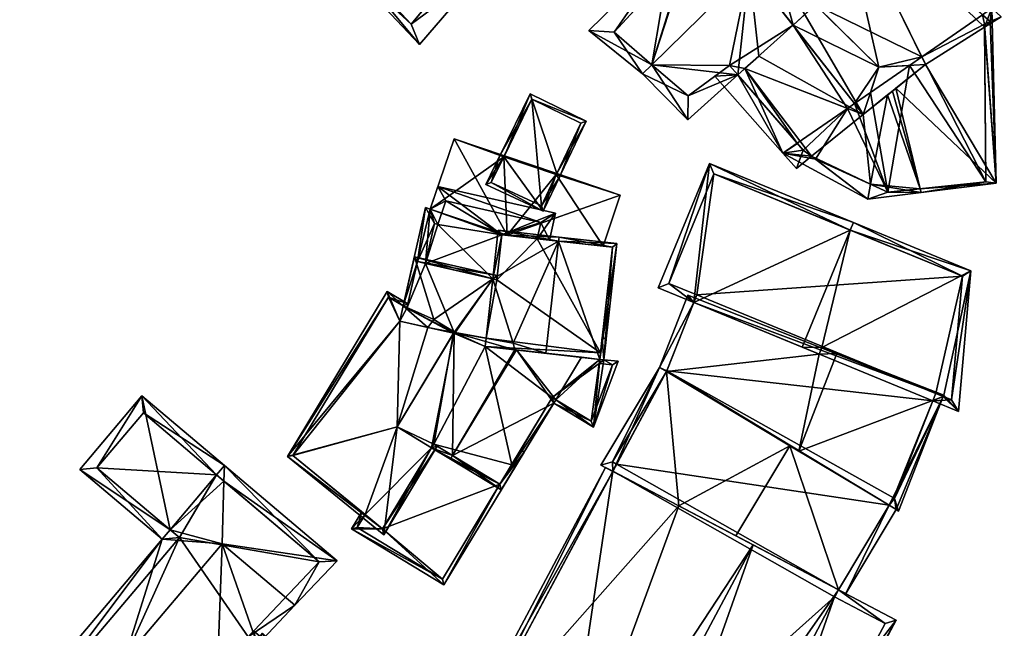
# Model space of a CAD drawing. Header units: inches. Extents: x 2523744 to 2528136, y 1148995 to 1152010.
# Tile 49 of 256: x 2524088 to 2524148, y 1150691 to 1150728. Entities that reach past the tile are written whole.
import ezdxf

# ---------------------------------------------------------------- set-up
doc = ezdxf.new("R2010")
doc.units = ezdxf.units.IN
doc.header["$MEASUREMENT"] = 0
doc.layers.add('Gebaeude Einzelhaus', color=10, linetype='Continuous')
doc.layers.add('Offenes Gebaeude', color=10, linetype='Continuous')

msp = doc.modelspace()

# ---------------------------------------------------------------- meshes
at = {"layer": 'Gebaeude Einzelhaus'}
mesh = msp.add_polyface(dxfattribs=at)
corners = [(2524107.321, 1150732.949, 470.442), (2524112.566, 1150726.645, 465.133), (2524116.406, 1150731.114, 465.133), (2524106.989, 1150732.563, 470.442), (2524110.588, 1150736.75, 470.442), (2524110.751, 1150736.94, 470.442), (2524105.498, 1150742.354, 465.512), (2524101.99, 1150737.867, 465.685), (2524101.882, 1150738.145, 465.512), (2524112.061, 1150727.89, 465.917), (2524115.376, 1150731.817, 465.947), (2524102.981, 1150737.58, 466.301), (2524106.14, 1150741.333, 466.268), (2524113.207, 1150729.247, 465.583), (2524112.061, 1150727.89, 455.085), (2524113.207, 1150729.247, 455.085), (2524115.376, 1150731.817, 465.602), (2524110.587, 1150736.751, 469.936), (2524106.14, 1150741.333, 465.602), (2524108.365, 1150731.834, 465.245), (2524109.372, 1150730.76, 464.56), (2524106.184, 1150734.162, 464.553), (2524107.151, 1150733.131, 465.173), (2524107.799, 1150732.439, 465.614), (2524102.981, 1150737.58, 465.473), (2524102.981, 1150737.58, 455.085), (2524106.184, 1150734.162, 455.085), (2524109.372, 1150730.76, 455.085), (2524103.203, 1150737.844, 465.634), (2524103.203, 1150737.844, 455.085), (2524106.752, 1150734.794, 455.085), (2524110.26, 1150731.779, 455.085)]
mesh.append_faces([[corners[k] for k in face] for face in [(3, 11, 0), (12, 5, 4), (12, 6, 5), (11, 8, 12), (12, 8, 6), (3, 7, 11), (11, 7, 8), (2, 10, 5), (5, 10, 4), (3, 9, 1), (1, 9, 2), (2, 9, 10), (3, 0, 9), (4, 7, 0), (0, 7, 3), (4, 6, 7), (7, 6, 8), (4, 5, 6), (0, 2, 4), (4, 2, 5), (3, 1, 0), (0, 1, 2)]], dxfattribs={"color": 13})
mesh.append_faces([[corners[k] for k in face] for face in [(31, 15, 27), (27, 15, 14), (29, 30, 25), (25, 30, 26), (24, 29, 25), (12, 28, 11), (11, 28, 24), (24, 28, 29), (12, 18, 28), (14, 20, 27), (21, 25, 26), (21, 24, 25), (21, 11, 24), (19, 0, 23), (23, 0, 22), (22, 0, 21), (21, 0, 11), (14, 9, 20), (20, 9, 19), (19, 9, 0), (4, 17, 12), (12, 17, 18), (4, 10, 17), (17, 10, 16), (9, 13, 10), (10, 13, 16), (9, 14, 13), (13, 14, 15)]], dxfattribs={"color": 41})
mesh = msp.add_polyface(dxfattribs=at)
corners = [(2524136.931, 1150737.51, 455.084), (2524138.202, 1150736.376, 455.084), (2524134.401, 1150733.847, 455.084), (2524134.401, 1150733.834, 455.084), (2524134.505, 1150731.44, 455.084), (2524136.837, 1150729.069, 455.084), (2524136.848, 1150729.058, 455.084), (2524143.367, 1150725.881, 455.084), (2524136.931, 1150737.51, 466.754), (2524138.202, 1150736.376, 466.677), (2524147.083, 1150728.457, 455.084), (2524147.083, 1150728.457, 466.073), (2524147.089, 1150728.451, 466.225), (2524147.551, 1150728.04, 466.582), (2524147.097, 1150728.445, 466.38), (2524135.472, 1150727.82, 455.084), (2524147.091, 1150728.452, 466.38), (2524147.653, 1150728.852, 466.068), (2524147.09, 1150728.451, 466.073), (2524137.247, 1150738.318, 466.068), (2524134.386, 1150734.185, 470.333), (2524140.73, 1150725.24, 471.974), (2524143.596, 1150725.415, 470.114), (2524134.509, 1150731.359, 471.974), (2524134.401, 1150733.834, 470.537), (2524134.401, 1150733.847, 470.529), (2524147.213, 1150727.693, 466.954)]
mesh.append_faces([[corners[k] for k in face] for face in [(19, 8, 20), (19, 9, 8), (21, 22, 9), (23, 21, 9), (9, 24, 23), (9, 25, 24), (9, 19, 20), (17, 9, 19), (17, 13, 9), (26, 9, 22), (26, 17, 9), (9, 17, 19), (17, 12, 11), (12, 17, 11), (12, 14, 17)]], dxfattribs={"color": 13})
mesh.append_faces([[corners[k] for k in face] for face in [(0, 1, 2), (2, 1, 3), (3, 1, 4), (4, 1, 5), (5, 1, 6), (6, 1, 7), (2, 8, 0), (8, 9, 0), (0, 9, 1), (10, 7, 1), (9, 11, 1), (1, 11, 10), (9, 12, 11), (13, 14, 9), (9, 14, 12), (15, 5, 6), (16, 12, 17), (16, 17, 12), (12, 17, 18)]], dxfattribs={"color": 41})
mesh = msp.add_polyface(dxfattribs=at)
corners = [(2524132.516, 1150725.158, 455.084), (2524135.472, 1150727.82, 455.084), (2524138.801, 1150722.717, 455.084), (2524132.775, 1150731.257, 455.084), (2524131.571, 1150725.35, 455.084), (2524126.816, 1150725.396, 455.084), (2524132.081, 1150724.767, 455.084), (2524134.505, 1150731.44, 455.084), (2524136.837, 1150729.069, 455.084), (2524133.746, 1150732.212, 455.084), (2524133.746, 1150732.212, 471.099), (2524133.746, 1150732.212, 471.091), (2524132.775, 1150731.257, 471.099), (2524133.75, 1150732.208, 471.095), (2524133.368, 1150725.925, 468.39), (2524132.081, 1150724.767, 468.439), (2524132.516, 1150725.158, 467.446), (2524132.081, 1150724.767, 467.007), (2524131.571, 1150725.35, 467.012), (2524131.571, 1150725.35, 468.935), (2524129.061, 1150732.34, 455.085), (2524124.501, 1150727.39, 455.084), (2524126.816, 1150725.396, 471.099), (2524124.501, 1150727.39, 468.955), (2524128.94, 1150732.208, 468.728), (2524129.061, 1150732.34, 468.718), (2524134.509, 1150731.359, 471.974), (2524139.773, 1150722.34, 470.114), (2524127.998, 1150732.442, 468.146), (2524122.96, 1150727.487, 468.146), (2524126.242, 1150724.832, 471.099)]
mesh.append_faces([[corners[k] for k in face] for face in [(13, 12, 26), (27, 12, 14), (12, 13, 10), (22, 15, 12), (12, 15, 14), (28, 23, 29), (29, 23, 30), (30, 23, 22), (28, 24, 23), (28, 22, 24), (24, 22, 12), (28, 29, 22), (22, 29, 30)]], dxfattribs={"color": 13})
mesh.append_faces([[corners[k] for k in face] for face in [(0, 1, 2), (3, 4, 5), (4, 0, 6), (3, 1, 4), (4, 1, 0), (3, 7, 1), (1, 7, 8), (3, 9, 7), (10, 11, 12), (10, 13, 11), (14, 15, 16), (17, 18, 4), (17, 15, 18), (18, 15, 19), (20, 5, 21), (20, 3, 5), (22, 23, 5), (5, 23, 21), (23, 24, 21), (21, 24, 20), (24, 25, 20)]], dxfattribs={"color": 41})
mesh = msp.add_polyface(dxfattribs=at)
corners = [(2524135.472, 1150727.82, 455.084), (2524140.73, 1150725.24, 455.084), (2524139.239, 1150723.021, 455.084), (2524136.848, 1150729.058, 455.084), (2524143.367, 1150725.881, 455.084), (2524142.606, 1150725.355, 455.084), (2524143.596, 1150725.415, 468.354), (2524147.213, 1150727.693, 466.954), (2524143.596, 1150725.415, 470.114), (2524147.213, 1150727.693, 466.334), (2524147.551, 1150728.04, 466.582), (2524147.551, 1150728.04, 466.143), (2524147.097, 1150728.445, 466.38), (2524147.211, 1150727.88, 466.331), (2524147.211, 1150727.88, 466.849), (2524141.775, 1150723.95, 469.379), (2524147.083, 1150728.457, 455.084), (2524147.211, 1150727.88, 455.084), (2524147.551, 1150728.04, 455.084), (2524147.089, 1150728.451, 466.225), (2524147.083, 1150728.457, 466.073), (2524132.775, 1150731.257, 471.099), (2524139.773, 1150722.34, 470.114), (2524134.509, 1150731.359, 471.974), (2524140.73, 1150725.24, 471.974), (2524148.226, 1150728.331, 466.068), (2524147.653, 1150728.852, 466.068), (2524147.916, 1150718.135, 466.177)]
mesh.append_faces([[corners[k] for k in face] for face in [(21, 22, 23), (23, 22, 24), (14, 10, 7), (25, 10, 26), (25, 7, 10), (7, 25, 26), (12, 19, 26), (12, 26, 11), (27, 11, 26), (11, 26, 12), (11, 27, 26), (11, 13, 9)]], dxfattribs={"color": 13})
mesh.append_faces([[corners[k] for k in face] for face in [(0, 1, 2), (0, 3, 1), (3, 4, 1), (1, 4, 5), (6, 7, 8), (6, 9, 7), (10, 11, 12), (13, 10, 14), (13, 11, 10), (9, 14, 7), (9, 13, 14), (8, 15, 6), (4, 16, 17), (17, 16, 18), (11, 19, 12), (11, 20, 19), (11, 18, 20), (20, 18, 16), (13, 17, 11), (11, 17, 18), (9, 17, 13)]], dxfattribs={"color": 41})
mesh = msp.add_polyface(dxfattribs=at)
corners = [(2524139.239, 1150723.021, 455.084), (2524140.73, 1150725.24, 455.084), (2524140.223, 1150723.702, 455.084), (2524138.801, 1150722.717, 455.084), (2524135.472, 1150727.82, 455.084), (2524135.733, 1150720.591, 455.084), (2524132.516, 1150725.158, 455.084), (2524136.101, 1150720.17, 466.973), (2524136.611, 1150719.789, 466.601), (2524136.611, 1150719.789, 467.069), (2524136.101, 1150720.17, 466.595), (2524135.751, 1150720.57, 466.641), (2524139.773, 1150722.34, 470.114), (2524139.773, 1150722.34, 468.404), (2524141.271, 1150723.545, 469.258), (2524136.101, 1150720.17, 455.084), (2524136.851, 1150719.61, 455.084), (2524141.291, 1150717.59, 455.084), (2524140.226, 1150718.074, 466.994), (2524136.851, 1150719.61, 466.603), (2524135.733, 1150720.591, 466.169), (2524135.751, 1150720.571, 466.641), (2524135.685, 1150719.042, 466.177), (2524132.516, 1150725.158, 467.446), (2524134.852, 1150719.98, 466.177), (2524140.051, 1150717.158, 466.615)]
mesh.append_faces([[corners[k] for k in face] for face in [(22, 7, 9), (23, 9, 12), (9, 24, 22), (25, 19, 18), (25, 24, 19), (19, 24, 8), (8, 24, 10), (24, 8, 10), (8, 18, 13), (24, 25, 8), (8, 25, 18)]], dxfattribs={"color": 13})
mesh.append_faces([[corners[k] for k in face] for face in [(0, 1, 2), (3, 4, 0), (5, 6, 3), (7, 8, 9), (7, 10, 8), (7, 11, 10), (12, 9, 13), (13, 9, 8), (14, 12, 13), (3, 15, 5), (3, 16, 15), (2, 17, 0), (0, 17, 3), (3, 17, 16), (18, 19, 17), (17, 19, 16), (8, 16, 19), (8, 15, 16), (8, 10, 15), (20, 10, 21), (20, 15, 10), (20, 5, 15)]], dxfattribs={"color": 41})
mesh = msp.add_polyface(dxfattribs=at)
corners = [(2524142.606, 1150725.355, 455.084), (2524140.223, 1150723.702, 455.084), (2524140.73, 1150725.24, 455.084), (2524143.596, 1150725.415, 470.114), (2524141.56, 1150723.777, 469.5), (2524141.775, 1150723.95, 469.379), (2524139.773, 1150722.34, 470.114), (2524141.271, 1150723.545, 469.258), (2524141.291, 1150717.59, 455.084), (2524143.367, 1150725.881, 455.084), (2524147.301, 1150718.23, 455.084), (2524147.211, 1150727.88, 455.084), (2524147.301, 1150718.23, 466.51), (2524147.213, 1150727.693, 466.334), (2524143.256, 1150717.799, 468.727), (2524141.291, 1150717.59, 467.488), (2524140.226, 1150718.074, 466.994), (2524140.73, 1150725.24, 471.974), (2524140.051, 1150717.158, 466.615), (2524143.323, 1150717.564, 468.697), (2524147.211, 1150727.88, 466.331), (2524147.551, 1150728.04, 466.143), (2524147.916, 1150718.135, 466.177), (2524139.773, 1150722.34, 468.404), (2524143.596, 1150725.415, 468.354)]
mesh.append_faces([[corners[k] for k in face] for face in [(3, 17, 6), (18, 15, 19), (19, 15, 14), (18, 16, 15), (20, 21, 22), (22, 13, 20), (22, 12, 13), (19, 12, 22), (19, 14, 12), (16, 14, 7), (7, 14, 4), (16, 19, 14), (16, 18, 19), (23, 16, 7), (5, 14, 22), (22, 14, 19), (5, 4, 14), (22, 24, 5), (21, 13, 22), (22, 13, 24)]], dxfattribs={"color": 13})
mesh.append_faces([[corners[k] for k in face] for face in [(0, 1, 2), (3, 4, 5), (3, 6, 4), (4, 6, 7), (0, 8, 1), (9, 10, 0), (0, 10, 8), (9, 11, 10), (12, 10, 13), (13, 10, 11), (12, 8, 10), (14, 15, 12), (12, 15, 8), (16, 8, 15)]], dxfattribs={"color": 41})
mesh = msp.add_polyface(dxfattribs=at)
corners = [(2524132.081, 1150724.767, 455.084), (2524132.516, 1150725.158, 455.084), (2524135.733, 1150720.591, 455.084), (2524132.081, 1150724.767, 467.007), (2524135.751, 1150720.57, 466.641), (2524136.101, 1150720.17, 466.973), (2524135.733, 1150720.591, 466.169), (2524126.816, 1150725.396, 455.084), (2524131.571, 1150725.35, 455.084), (2524129.041, 1150723.48, 455.084), (2524132.516, 1150725.158, 467.446), (2524132.081, 1150724.767, 468.439), (2524129.041, 1150723.48, 469.218), (2524131.571, 1150725.35, 467.012), (2524131.571, 1150725.35, 468.935), (2524126.816, 1150725.396, 471.099), (2524135.74, 1150720.58, 466.398), (2524135.74, 1150720.58, 466.64), (2524134.852, 1150719.98, 466.177), (2524139.773, 1150722.34, 470.114), (2524133.368, 1150725.925, 468.39), (2524135.685, 1150719.042, 466.177), (2524130.673, 1150724.686, 466.177), (2524136.611, 1150719.789, 467.069), (2524129.017, 1150722.01, 468.556), (2524126.242, 1150724.832, 471.099), (2524135.751, 1150720.571, 466.641), (2524136.101, 1150720.17, 466.595)]
mesh.append_faces([[corners[k] for k in face] for face in [(19, 20, 10), (18, 5, 21), (22, 3, 18), (18, 3, 5), (22, 13, 3), (3, 18, 10), (10, 18, 23), (3, 22, 18), (3, 13, 22), (12, 14, 11), (24, 12, 11), (25, 12, 24), (15, 12, 25), (15, 24, 11), (15, 25, 24), (18, 6, 26), (27, 18, 26), (18, 4, 6), (18, 27, 4)]], dxfattribs={"color": 13})
mesh.append_faces([[corners[k] for k in face] for face in [(0, 1, 2), (3, 4, 5), (3, 6, 4), (3, 0, 6), (6, 0, 2), (7, 8, 9), (10, 11, 3), (3, 8, 0), (12, 13, 14), (12, 9, 13), (13, 9, 8), (12, 7, 9), (12, 15, 7), (16, 17, 18)]], dxfattribs={"color": 41})
mesh = msp.add_polyface(dxfattribs=at)
corners = [(2524120.982, 1150718.723, 460.795), (2524122.796, 1150721.934, 460.795), (2524119.343, 1150723.613, 460.795), (2524121.219, 1150718.643, 460.795), (2524117.771, 1150719.815, 460.795), (2524117.532, 1150719.896, 460.795), (2524120.952, 1150718.661, 460.795), (2524120.155, 1150716.423, 460.795), (2524121.189, 1150718.581, 460.795), (2524117.741, 1150719.753, 460.795), (2524116.633, 1150718.05, 460.795), (2524117.502, 1150719.835, 460.795), (2524122.464, 1150721.818, 460.795), (2524119.459, 1150723.279, 460.795), (2524116.97, 1150718.17, 460.795), (2524120.038, 1150716.753, 460.795), (2524119.459, 1150723.279, 455.413), (2524122.464, 1150721.818, 455.413), (2524116.97, 1150718.17, 455.413), (2524117.771, 1150719.815, 460.778), (2524120.038, 1150716.753, 455.413), (2524120.982, 1150718.723, 460.778)]
mesh.append_faces([[corners[k] for k in face] for face in [(7, 15, 8), (8, 15, 6), (7, 14, 15), (14, 11, 9), (7, 10, 14), (14, 10, 11), (1, 13, 2), (2, 13, 5), (5, 13, 4), (1, 12, 13), (1, 3, 12), (12, 3, 0), (10, 9, 11), (10, 7, 9), (9, 7, 6), (6, 7, 8), (0, 2, 4), (4, 2, 5), (3, 1, 0), (0, 1, 2)]], dxfattribs={"color": 13})
mesh.append_faces([[corners[k] for k in face] for face in [(16, 20, 18), (17, 20, 16), (20, 6, 15), (20, 21, 6), (21, 12, 0), (20, 17, 21), (21, 17, 12), (15, 14, 20), (20, 14, 18), (16, 19, 13), (13, 19, 4), (16, 18, 19), (19, 18, 9), (9, 18, 14), (13, 12, 16), (16, 12, 17)]], dxfattribs={"color": 41})
mesh = msp.add_polyface(dxfattribs=at)
corners = [(2524129.38, 1150710.827, 453.234), (2524144.038, 1150704.797, 453.234), (2524127.734, 1150706.63, 453.234), (2524127.712, 1150706.594, 463.804), (2524127.712, 1150706.594, 463.802), (2524135.281, 1150702.053, 467.885), (2524127.734, 1150706.63, 463.807), (2524127.712, 1150706.594, 453.234), (2524129.38, 1150710.827, 463.809), (2524130.62, 1150718.7, 453.234), (2524129.563, 1150711.293, 453.234), (2524127.861, 1150711.993, 453.234), (2524144.221, 1150705.263, 453.234), (2524129.487, 1150711.1, 453.234), (2524129.563, 1150711.293, 465.108), (2524129.38, 1150710.827, 465.111), (2524127.861, 1150711.993, 464.313), (2524130.62, 1150718.7, 464.313), (2524138.979, 1150715.262, 468.216), (2524136.03, 1150708.091, 468.216), (2524137.076, 1150707.661, 467.744), (2524124.399, 1150701.055, 463.807), (2524127.285, 1150706.85, 463.572), (2524129.021, 1150711.283, 463.572), (2524129.487, 1150711.1, 463.809), (2524135.826, 1150701.725, 468.216), (2524127.209, 1150711.72, 464.097), (2524130.348, 1150719.353, 464.097), (2524139.169, 1150715.725, 468.217)]
mesh.append_faces([[corners[k] for k in face] for face in [(4, 21, 22), (22, 6, 3), (8, 23, 24), (8, 22, 23), (8, 6, 22), (8, 3, 20), (20, 3, 25), (8, 22, 3), (24, 23, 8), (8, 23, 22), (26, 16, 15), (15, 16, 14), (26, 27, 16), (16, 27, 17), (17, 27, 28), (18, 27, 15), (15, 27, 26)]], dxfattribs={"color": 13})
mesh.append_faces([[corners[k] for k in face] for face in [(0, 1, 2), (3, 4, 5), (2, 4, 6), (6, 4, 3), (2, 7, 4), (8, 0, 6), (6, 0, 2), (9, 10, 11), (12, 13, 10), (12, 0, 13), (14, 8, 15), (8, 13, 0), (14, 10, 8), (8, 10, 13), (14, 16, 10), (10, 16, 11), (16, 17, 11), (11, 17, 9), (18, 9, 17), (19, 8, 20), (19, 15, 8)]], dxfattribs={"color": 41})
mesh = msp.add_polyface(dxfattribs=at)
corners = [(2524137.237, 1150708.064, 467.745), (2524138.166, 1150707.7, 468.216), (2524144.71, 1150705.139, 464.385), (2524144.71, 1150705.139, 464.455), (2524144.684, 1150705.073, 464.455), (2524144.684, 1150705.073, 464.385), (2524144.221, 1150705.263, 464.723), (2524144.221, 1150705.263, 464.594), (2524144.038, 1150704.797, 464.591), (2524144.221, 1150705.263, 453.234), (2524145.851, 1150712.436, 453.234), (2524145.183, 1150704.868, 453.234), (2524129.563, 1150711.293, 453.234), (2524130.62, 1150718.7, 453.234), (2524144.038, 1150704.797, 453.234), (2524129.38, 1150710.827, 453.234), (2524138.979, 1150715.262, 468.216), (2524145.851, 1150712.436, 465.106), (2524145.183, 1150704.868, 464.159), (2524137.076, 1150707.661, 467.744), (2524135.826, 1150701.725, 468.216), (2524130.62, 1150718.7, 464.313), (2524139.169, 1150715.725, 468.217), (2524146.381, 1150712.759, 464.952), (2524145.62, 1150704.146, 463.875), (2524129.38, 1150710.827, 465.111), (2524136.03, 1150708.091, 468.216), (2524130.348, 1150719.353, 464.097)]
mesh.append_faces([[corners[k] for k in face] for face in [(19, 1, 0), (19, 20, 1), (4, 3, 1), (21, 22, 16), (23, 17, 22), (22, 17, 16), (24, 18, 23), (23, 18, 17), (8, 5, 18), (8, 7, 5), (16, 25, 26), (16, 22, 27), (8, 5, 7), (23, 2, 24), (23, 0, 2), (0, 26, 19), (23, 16, 0), (0, 16, 26), (23, 22, 16)]], dxfattribs={"color": 13})
mesh.append_faces([[corners[k] for k in face] for face in [(0, 1, 2), (2, 1, 3), (3, 4, 2), (2, 4, 5), (6, 7, 4), (4, 7, 5), (6, 8, 7), (9, 10, 11), (9, 12, 10), (10, 12, 13), (9, 14, 15), (16, 10, 13), (16, 17, 10), (17, 18, 10), (10, 18, 11), (5, 9, 18), (18, 9, 11), (5, 7, 9), (8, 9, 7), (8, 14, 9)]], dxfattribs={"color": 41})
mesh = msp.add_polyface(dxfattribs=at)
corners = [(2524117.621, 1150714.981, 460.814), (2524113.694, 1150717.933, 460.814), (2524113.224, 1150716.551, 460.814), (2524120.91, 1150716.291, 460.814), (2524112.445, 1150713.329, 460.814), (2524112.943, 1150716.646, 460.814), (2524112.933, 1150713.218, 460.814), (2524111.572, 1150710.62, 460.814), (2524111.798, 1150710.483, 460.814), (2524117.065, 1150712.277, 460.814), (2524117.31, 1150712.221, 460.814), (2524119.788, 1150714.737, 460.814), (2524120.537, 1150714.653, 460.814), (2524113.49, 1150715.67, 460.814), (2524114.186, 1150717.051, 460.814), (2524113.693, 1150715.601, 460.814), (2524120.013, 1150715.726, 460.814), (2524114.186, 1150717.051, 455.413), (2524120.013, 1150715.726, 455.413), (2524113.693, 1150715.601, 455.413), (2524113.49, 1150715.67, 455.413), (2524112.933, 1150713.218, 455.413), (2524119.788, 1150714.737, 455.413), (2524117.621, 1150714.981, 455.413), (2524117.065, 1150712.277, 455.413), (2524117.31, 1150712.221, 455.413)]
mesh.append_faces([[corners[k] for k in face] for face in [(4, 13, 6), (16, 12, 11), (16, 3, 12), (14, 1, 16), (16, 1, 3), (13, 2, 15), (15, 2, 14), (14, 2, 1), (4, 5, 13), (13, 5, 2), (4, 7, 5), (4, 8, 7), (3, 11, 12), (3, 0, 11), (0, 9, 10), (0, 6, 9), (4, 7, 8), (4, 5, 7), (0, 2, 6), (6, 2, 4), (4, 2, 5), (3, 1, 0), (0, 1, 2)]], dxfattribs={"color": 13})
mesh.append_faces([[corners[k] for k in face] for face in [(24, 23, 25), (23, 18, 22), (23, 17, 18), (20, 19, 21), (21, 19, 24), (24, 19, 23), (23, 19, 17), (18, 16, 22), (22, 16, 11), (20, 21, 13), (13, 21, 6), (13, 15, 20), (20, 15, 19), (15, 14, 19), (19, 14, 17), (14, 16, 17), (17, 16, 18)]], dxfattribs={"color": 41})
mesh = msp.add_polyface(dxfattribs=at)
corners = [(2524121.093, 1150714.59, 464.144), (2524117.4, 1150715.258, 462.71), (2524117.065, 1150712.277, 462.71), (2524121.121, 1150714.839, 464.144), (2524118.305, 1150708.334, 463.35), (2524116.656, 1150708.636, 462.71), (2524120.32, 1150707.714, 464.144), (2524118.42, 1150707.927, 463.412), (2524123.621, 1150707.342, 462.81), (2524123.869, 1150707.314, 462.71), (2524124.67, 1150714.439, 462.71), (2524124.394, 1150714.219, 462.81), (2524117.621, 1150714.981, 462.806), (2524117.31, 1150712.221, 462.806), (2524123.773, 1150708.695, 462.615), (2524124.009, 1150708.554, 462.582), (2524123.773, 1150708.697, 462.615), (2524123.869, 1150707.314, 462.52), (2524123.621, 1150707.342, 462.547), (2524123.228, 1150703.18, 462.332), (2524124.755, 1150707.221, 462.424), (2524120.923, 1150704.866, 462.669), (2524122.497, 1150707.469, 462.669), (2524120.794, 1150704.653, 462.669), (2524114.596, 1150701.446, 463.428), (2524114.466, 1150701.231, 463.428), (2524117.584, 1150699.346, 462.669), (2524118.509, 1150707.917, 463.428), (2524113.31, 1150701.93, 463.16), (2524114.691, 1150708.996, 462.669), (2524111.193, 1150703.211, 462.669), (2524124.406, 1150707.006, 462.446), (2524123.1, 1150703.55, 462.368), (2524123.593, 1150707.091, 462.534), (2524113.44, 1150702.145, 463.16), (2524117.499, 1150699.69, 462.721), (2524120.709, 1150704.996, 462.721), (2524117.338, 1150712.472, 462.365), (2524117.065, 1150712.277, 462.353), (2524117.31, 1150712.221, 462.367), (2524112.256, 1150713.628, 462.079), (2524113.449, 1150709.775, 462.19), (2524114.755, 1150708.984, 462.269), (2524116.656, 1150708.636, 462.375), (2524111.572, 1150710.62, 462.079), (2524113.069, 1150709.299, 462.175), (2524111.36, 1150709.688, 462.079), (2524112.445, 1150713.329, 462.093), (2524111.798, 1150710.483, 462.093), (2524111.193, 1150703.211, 462.461), (2524114.691, 1150708.996, 462.461), (2524111.36, 1150709.688, 461.868), (2524104.47, 1150701.385, 461.573), (2524110.374, 1150696.591, 462.964), (2524113.31, 1150701.93, 462.918), (2524114.755, 1150708.984, 462.472), (2524110.59, 1150711.504, 461.573), (2524111.572, 1150710.62, 461.812), (2524111.856, 1150710.738, 461.846), (2524111.798, 1150710.483, 461.861), (2524113.654, 1150702.015, 462.964), (2524113.44, 1150702.145, 462.918), (2524110.675, 1150711.161, 461.619), (2524104.796, 1150701.441, 461.619), (2524110.309, 1150696.966, 462.918), (2524123.621, 1150707.342, 455.413), (2524123.667, 1150707.749, 455.413), (2524124.394, 1150714.219, 455.413), (2524123.821, 1150714.283, 461.699), (2524117.95, 1150714.944, 462.015), (2524123.821, 1150714.283, 461.599), (2524119.788, 1150714.737, 460.814), (2524119.788, 1150714.737, 455.413), (2524117.95, 1150714.944, 461.915), (2524117.621, 1150714.981, 460.814), (2524117.31, 1150712.221, 460.814), (2524117.065, 1150712.277, 460.814), (2524116.656, 1150708.636, 455.413), (2524117.065, 1150712.277, 455.413), (2524117.31, 1150712.221, 455.413), (2524117.621, 1150714.981, 455.413), (2524116.599, 1150708.131, 455.413), (2524113.31, 1150701.93, 460.688), (2524113.44, 1150702.145, 460.688), (2524117.499, 1150699.69, 460.688), (2524117.499, 1150699.69, 455.413), (2524118.221, 1150700.884, 455.413), (2524120.709, 1150704.996, 455.413), (2524123.1, 1150703.55, 455.413), (2524124.406, 1150707.006, 455.413), (2524123.593, 1150707.091, 455.413), (2524113.44, 1150702.145, 455.413), (2524111.193, 1150703.211, 455.413), (2524114.656, 1150708.938, 455.413), (2524113.31, 1150701.93, 455.413), (2524114.691, 1150708.996, 455.413), (2524112.933, 1150713.218, 460.814), (2524112.445, 1150713.329, 460.814), (2524112.445, 1150713.329, 455.413), (2524112.933, 1150713.218, 455.413), (2524111.798, 1150710.483, 460.814), (2524111.798, 1150710.483, 455.413), (2524111.572, 1150710.62, 455.413), (2524111.572, 1150710.62, 460.814), (2524111.36, 1150709.688, 455.413), (2524110.675, 1150711.161, 455.413), (2524104.796, 1150701.441, 455.413), (2524109.227, 1150697.845, 460.688), (2524109.227, 1150697.845, 455.413), (2524110.309, 1150696.966, 460.688), (2524110.309, 1150696.966, 455.413)]
mesh.append_faces([[corners[k] for k in face] for face in [(60, 54, 61), (52, 64, 53), (53, 64, 60), (60, 64, 54), (52, 63, 64), (58, 62, 56), (56, 62, 52), (52, 62, 63), (58, 57, 62), (58, 59, 57), (54, 60, 61), (54, 53, 60), (56, 57, 58), (58, 57, 59), (52, 51, 56), (56, 51, 57), (45, 50, 41), (41, 50, 55), (54, 49, 53), (53, 49, 52), (52, 49, 51), (51, 49, 45), (45, 49, 50), (37, 47, 40), (40, 47, 44), (44, 47, 48), (37, 38, 47), (37, 39, 38), (41, 44, 45), (45, 44, 46), (41, 40, 44), (43, 38, 42), (42, 38, 41), (41, 38, 40), (40, 38, 37), (37, 38, 39), (23, 36, 21), (24, 35, 25), (25, 35, 26), (26, 35, 23), (23, 35, 36), (28, 24, 25), (28, 34, 24), (14, 15, 17), (14, 16, 15), (17, 18, 14), (17, 33, 18), (20, 31, 17), (17, 31, 33), (32, 31, 19), (23, 32, 19), (23, 21, 32), (19, 31, 20), (28, 29, 30), (29, 7, 4), (28, 24, 29), (29, 24, 7), (7, 24, 27), (28, 25, 24), (27, 21, 22), (24, 23, 27), (27, 23, 21), (24, 26, 23), (24, 25, 26), (19, 21, 23), (19, 18, 21), (21, 18, 22), (20, 17, 19), (19, 17, 18), (14, 18, 17), (17, 15, 14), (14, 15, 16), (12, 13, 2), (1, 12, 2), (0, 12, 3), (11, 0, 3), (3, 12, 1), (10, 11, 3), (9, 11, 10), (8, 11, 9), (8, 0, 6), (8, 10, 0), (0, 10, 3), (8, 9, 10), (0, 4, 6), (6, 4, 7), (0, 2, 4), (4, 2, 5), (3, 1, 0), (0, 1, 2)]], dxfattribs={"color": 13})
mesh.append_faces([[corners[k] for k in face] for face in [(108, 94, 110), (108, 92, 94), (92, 104, 93), (104, 105, 102), (108, 106, 92), (92, 106, 104), (104, 106, 105), (55, 42, 41), (64, 82, 54), (64, 109, 82), (64, 107, 109), (107, 106, 108), (64, 63, 107), (107, 63, 106), (63, 62, 106), (106, 62, 105), (103, 62, 57), (103, 105, 62), (103, 102, 105), (95, 78, 77), (95, 99, 78), (102, 101, 104), (104, 101, 93), (93, 101, 95), (95, 101, 99), (99, 101, 98), (45, 46, 51), (46, 44, 51), (51, 44, 57), (59, 44, 48), (100, 57, 59), (59, 57, 44), (101, 103, 100), (100, 103, 57), (101, 102, 103), (97, 59, 47), (47, 59, 48), (97, 100, 59), (97, 98, 100), (100, 98, 101), (97, 96, 98), (98, 96, 99), (96, 38, 76), (97, 47, 96), (96, 47, 38), (91, 86, 85), (87, 90, 88), (88, 90, 89), (87, 65, 90), (91, 81, 86), (86, 81, 87), (87, 81, 65), (81, 95, 77), (91, 93, 81), (81, 93, 95), (94, 92, 91), (91, 92, 93), (28, 30, 54), (54, 30, 49), (30, 29, 49), (49, 29, 50), (29, 55, 50), (55, 43, 42), (29, 5, 55), (55, 5, 43), (29, 4, 5), (33, 65, 18), (33, 90, 65), (33, 31, 90), (90, 31, 89), (31, 32, 89), (89, 32, 88), (32, 87, 88), (32, 21, 87), (21, 36, 87), (84, 36, 35), (84, 87, 36), (84, 86, 87), (84, 85, 86), (61, 24, 34), (24, 84, 35), (61, 83, 24), (24, 83, 84), (54, 61, 28), (28, 61, 34), (54, 83, 61), (54, 82, 83), (77, 66, 81), (81, 66, 65), (66, 72, 67), (77, 79, 66), (66, 79, 72), (72, 79, 80), (77, 78, 79), (38, 75, 76), (38, 39, 75), (38, 2, 39), (39, 2, 13), (12, 39, 13), (12, 74, 39), (39, 74, 75), (73, 12, 69), (73, 74, 12), (71, 73, 70), (73, 71, 74), (70, 67, 71), (71, 67, 72), (68, 11, 70), (70, 11, 67), (69, 0, 68), (0, 69, 12), (68, 0, 11), (18, 11, 8), (18, 66, 11), (11, 66, 67), (18, 65, 66), (8, 22, 18), (8, 6, 22), (22, 6, 27), (27, 6, 7), (43, 2, 38), (43, 5, 2)]], dxfattribs={"color": 41})
mesh = msp.add_polyface(dxfattribs=at)
corners = [(2524138.262, 1150693.222, 464.062), (2524141.368, 1150698.4, 453.234), (2524141.368, 1150698.4, 464.062), (2524138.262, 1150693.222, 453.234), (2524127.734, 1150706.63, 453.234), (2524144.038, 1150704.797, 453.234), (2524141.64, 1150698.854, 453.234), (2524141.693, 1150698.818, 453.234), (2524141.693, 1150698.818, 464.725), (2524144.038, 1150704.797, 464.591), (2524144.221, 1150705.263, 464.723), (2524141.64, 1150698.854, 464.759), (2524141.368, 1150698.4, 464.806), (2524135.826, 1150701.725, 468.216), (2524135.281, 1150702.053, 467.885), (2524138.004, 1150692.793, 465.45), (2524138.262, 1150693.223, 464.062), (2524138.262, 1150693.223, 465.433), (2524138.004, 1150692.793, 453.234), (2524138.262, 1150693.223, 453.234), (2524141.116, 1150691.161, 463.055), (2524141.116, 1150691.161, 453.234), (2524141.796, 1150698.143, 463.793), (2524138.705, 1150692.99, 463.793), (2524141.934, 1150698.049, 464.455), (2524144.684, 1150705.073, 464.455), (2524141.796, 1150698.143, 464.542), (2524138.166, 1150707.7, 468.216), (2524145.183, 1150704.868, 464.159), (2524145.62, 1150704.146, 463.875), (2524144.684, 1150705.073, 464.385), (2524144.71, 1150705.139, 464.385), (2524141.795, 1150691.37, 462.714)]
mesh.append_faces([[corners[k] for k in face] for face in [(22, 23, 2), (2, 23, 0), (2, 23, 22), (2, 0, 23), (2, 14, 0), (11, 8, 12), (24, 8, 25), (25, 8, 10), (24, 26, 8), (8, 26, 12), (25, 26, 24), (25, 12, 26), (25, 13, 12), (25, 27, 13), (9, 28, 29), (29, 30, 9), (29, 31, 30), (20, 17, 32), (20, 15, 17)]], dxfattribs={"color": 13})
mesh.append_faces([[corners[k] for k in face] for face in [(0, 1, 2), (0, 3, 1), (4, 5, 6), (6, 5, 7), (8, 9, 10), (8, 7, 9), (9, 7, 5), (8, 6, 7), (8, 11, 6), (2, 11, 12), (2, 6, 11), (2, 1, 6), (13, 2, 12), (13, 14, 2), (15, 16, 17), (15, 18, 16), (16, 18, 19), (15, 20, 18), (18, 20, 21)]], dxfattribs={"color": 41})
mesh = msp.add_polyface(dxfattribs=at)
corners = [(2524124.656, 1150700.92, 453.234), (2524138.262, 1150693.222, 453.234), (2524124.421, 1150700.481, 453.234), (2524141.368, 1150698.4, 453.234), (2524127.712, 1150706.594, 453.234), (2524124.399, 1150701.055, 453.234), (2524124.42, 1150700.479, 463.952), (2524124.421, 1150700.479, 463.046), (2524128.461, 1150698.36, 466.059), (2524124.656, 1150700.92, 463.941), (2524124.421, 1150700.481, 463.045), (2524124.399, 1150701.055, 463.807), (2524127.712, 1150706.594, 463.802), (2524127.734, 1150706.63, 453.234), (2524141.64, 1150698.854, 453.234), (2524127.712, 1150706.594, 463.804), (2524135.281, 1150702.053, 467.885), (2524135.826, 1150701.725, 468.216), (2524138.004, 1150692.793, 453.234), (2524138.262, 1150693.223, 453.234), (2524133.025, 1150695.969, 469.461), (2524131.965, 1150696.525, 467.885), (2524128.462, 1150698.362, 466.059), (2524138.262, 1150693.223, 465.433), (2524138.262, 1150693.223, 464.062), (2524114.636, 1150682.15, 453.234), (2524127.285, 1150706.85, 463.572), (2524123.691, 1150700.861, 463.572), (2524131.964, 1150696.524, 467.885), (2524138.262, 1150693.222, 464.062), (2524123.978, 1150700.713, 462.714), (2524114.636, 1150682.15, 463.044), (2524113.989, 1150681.999, 462.714)]
mesh.append_faces([[corners[k] for k in face] for face in [(26, 11, 27), (27, 11, 6), (6, 11, 9), (22, 6, 8), (6, 26, 27), (22, 12, 6), (6, 12, 26), (22, 16, 12), (22, 28, 16), (29, 16, 28), (7, 30, 10), (7, 31, 30), (32, 7, 30), (30, 7, 10), (32, 8, 7), (8, 20, 22)]], dxfattribs={"color": 13})
mesh.append_faces([[corners[k] for k in face] for face in [(0, 1, 2), (0, 3, 1), (0, 4, 3), (0, 5, 4), (6, 7, 8), (9, 7, 6), (9, 10, 7), (9, 0, 10), (10, 0, 2), (9, 11, 0), (0, 11, 5), (11, 12, 5), (5, 12, 4), (13, 3, 4), (13, 14, 3), (15, 16, 17), (18, 2, 19), (20, 21, 22), (20, 23, 21), (21, 23, 24), (7, 2, 25), (7, 10, 2)]], dxfattribs={"color": 41})
mesh = msp.add_polyface(dxfattribs=at)
corners = [(2524097.272, 1150696.9, 454.95), (2524092.791, 1150700.688, 454.95), (2524100.121, 1150700.271, 454.95), (2524095.641, 1150704.059, 454.95), (2524092.791, 1150700.688, 461.146), (2524097.272, 1150696.9, 463.314), (2524095.641, 1150704.059, 461.146), (2524100.121, 1150700.271, 463.314), (2524102.053, 1150690.34, 454.949), (2524097.845, 1150696.416, 454.949), (2524106.425, 1150694.94, 454.949), (2524089.111, 1150686.086, 454.949), (2524097.845, 1150696.416, 463.754), (2524100.577, 1150699.885, 463.664), (2524106.425, 1150694.94, 463.664), (2524095.553, 1150705.115, 460.869), (2524091.734, 1150700.599, 460.869), (2524096.788, 1150696.328, 463.314), (2524100.605, 1150700.843, 463.314), (2524089.111, 1150686.086, 463.754), (2524107.516, 1150694.999, 463.314), (2524104.924, 1150692.273, 465.069), (2524100.466, 1150696.041, 465.069), (2524094.49, 1150688.973, 465.069)]
mesh.append_faces([[corners[k] for k in face] for face in [(15, 4, 16), (16, 4, 17), (17, 4, 5), (7, 6, 18), (18, 6, 15), (15, 6, 4), (15, 7, 18), (15, 5, 7), (15, 16, 5), (5, 16, 17), (19, 17, 12), (12, 17, 5), (18, 13, 7), (14, 20, 21), (13, 18, 14), (14, 18, 20), (5, 13, 7), (7, 13, 18), (17, 22, 5), (5, 22, 13), (17, 23, 22), (21, 20, 22), (22, 20, 13), (13, 20, 18)]], dxfattribs={"color": 13})
mesh.append_faces([[corners[k] for k in face] for face in [(0, 1, 2), (2, 1, 3), (4, 0, 5), (4, 1, 0), (4, 6, 1), (1, 6, 3), (6, 2, 3), (6, 7, 2), (8, 9, 10), (10, 9, 2), (2, 9, 0), (11, 12, 9), (0, 9, 5), (5, 9, 12), (13, 2, 7), (13, 10, 2), (13, 14, 10), (14, 8, 10)]], dxfattribs={"color": 41})
mesh = msp.add_polyface(dxfattribs=at)
corners = [(2524110.309, 1150696.966, 460.688), (2524108.396, 1150696.955, 460.688), (2524114.065, 1150693.526, 460.688), (2524109.227, 1150697.845, 460.688), (2524109.03, 1150698.004, 460.688), (2524117.499, 1150699.69, 460.688), (2524118.985, 1150701.663, 460.688), (2524118.771, 1150701.792, 460.688), (2524113.31, 1150701.93, 460.688), (2524113.44, 1150702.145, 460.688), (2524113.98, 1150693.87, 460.688), (2524108.74, 1150697.04, 460.688), (2524108.74, 1150697.04, 455.413), (2524109.227, 1150697.845, 455.413), (2524113.98, 1150693.87, 455.413), (2524117.499, 1150699.69, 455.413), (2524110.309, 1150696.966, 455.413), (2524113.31, 1150701.93, 455.413), (2524113.44, 1150702.145, 455.413)]
mesh.append_faces([[corners[k] for k in face] for face in [(11, 4, 3), (10, 1, 11), (11, 1, 4), (5, 2, 10), (10, 2, 1), (7, 6, 5), (5, 6, 2), (0, 5, 8), (8, 5, 9), (5, 6, 7), (0, 2, 5), (5, 2, 6), (4, 1, 3), (3, 1, 0), (0, 1, 2)]], dxfattribs={"color": 13})
mesh.append_faces([[corners[k] for k in face] for face in [(15, 17, 18), (12, 16, 14), (14, 16, 15), (15, 16, 17), (12, 13, 16), (10, 15, 5), (10, 14, 15), (10, 11, 14), (14, 11, 12), (12, 3, 13), (12, 11, 3)]], dxfattribs={"color": 41})
mesh = msp.add_polyface(dxfattribs=at)
corners = [(2524120.681, 1150677.191, 464.147), (2524114.633, 1150669.838, 462.842), (2524120.681, 1150677.191, 464.151), (2524120.681, 1150677.191, 453.234), (2524138.004, 1150692.793, 453.234), (2524121, 1150677.578, 453.234), (2524124.421, 1150700.481, 453.234), (2524114.636, 1150682.15, 453.234), (2524141.116, 1150691.161, 453.234), (2524130.28, 1150670.856, 453.234), (2524130.517, 1150671.3, 463.054), (2524141.116, 1150691.161, 463.055), (2524124.945, 1150674.126, 467.31), (2524122.359, 1150675.985, 469.461), (2524120.681, 1150677.191, 468.108), (2524121, 1150677.578, 464.151), (2524121, 1150677.578, 468.174), (2524114.636, 1150682.15, 463.044), (2524124.421, 1150700.479, 463.046), (2524120.594, 1150677.87, 463.85), (2524141.795, 1150691.37, 462.714), (2524130.698, 1150670.58, 462.714), (2524123.978, 1150700.713, 462.714), (2524113.989, 1150681.999, 462.714), (2524138.262, 1150693.223, 465.433), (2524127.704, 1150673.163, 465.343), (2524125.687, 1150675.259, 467.228), (2524125.338, 1150674.729, 467.268), (2524133.025, 1150695.969, 469.461), (2524128.461, 1150698.36, 466.059)]
mesh.append_faces([[corners[k] for k in face] for face in [(2, 19, 15), (19, 0, 15), (11, 20, 10), (10, 20, 21), (22, 17, 23), (23, 17, 14), (14, 17, 16), (20, 10, 21), (24, 25, 20), (20, 25, 10), (24, 26, 25), (26, 13, 27), (27, 13, 12), (24, 28, 26), (26, 28, 13), (14, 29, 23), (14, 28, 29), (14, 13, 28)]], dxfattribs={"color": 13})
mesh.append_faces([[corners[k] for k in face] for face in [(0, 1, 2), (0, 3, 1), (4, 5, 6), (6, 5, 7), (8, 9, 4), (4, 9, 5), (5, 9, 3), (10, 8, 11), (10, 9, 8), (12, 2, 0), (13, 14, 12), (12, 14, 2), (15, 14, 16), (15, 2, 14), (5, 0, 15), (15, 0, 2), (5, 3, 0), (17, 15, 16), (17, 5, 15), (17, 7, 5), (18, 7, 17)]], dxfattribs={"color": 41})
mesh = msp.add_polyface(dxfattribs=at)
corners = [(2524157.267, 1150697.963, 453.459), (2524151.705, 1150678.703, 453.458), (2524148.115, 1150681.05, 453.458), (2524151.704, 1150678.701, 453.458), (2524154.287, 1150677.116, 465.052), (2524153.758, 1150678.964, 453.458), (2524154.287, 1150677.116, 453.458), (2524153.758, 1150678.964, 468.147), (2524154.288, 1150677.115, 465.053), (2524154.576, 1150676.104, 465.541), (2524151.321, 1150678.079, 466.592), (2524151.321, 1150678.079, 463.145), (2524154.576, 1150676.104, 466.592), (2524151.704, 1150678.701, 466.96), (2524151.704, 1150678.701, 463.145), (2524151.595, 1150678.523, 466.994), (2524148.115, 1150681.05, 463.298), (2524149.502, 1150680.142, 464.658), (2524148.623, 1150681.989, 463.254), (2524150.841, 1150678.37, 466.592), (2524147.126, 1150680.8, 462.71), (2524156.641, 1150698.384, 462.728), (2524157.186, 1150697.812, 463.271), (2524151.634, 1150678.747, 463.092)]
mesh.append_faces([[corners[k] for k in face] for face in [(15, 19, 13), (19, 15, 10), (17, 20, 16), (16, 20, 18), (20, 17, 19), (19, 17, 13), (21, 18, 20), (21, 22, 18), (10, 15, 19), (10, 12, 15), (15, 12, 7), (7, 18, 17), (17, 18, 20), (17, 15, 7), (17, 19, 15), (17, 20, 19), (22, 21, 18), (18, 21, 20), (11, 23, 14)]], dxfattribs={"color": 13})
mesh.append_faces([[corners[k] for k in face] for face in [(0, 1, 2), (2, 1, 3), (4, 5, 6), (4, 7, 5), (5, 4, 6), (5, 7, 4), (4, 7, 8), (9, 10, 11), (9, 12, 10), (13, 14, 10), (10, 14, 11), (15, 13, 10), (14, 2, 3), (14, 16, 2), (13, 17, 14), (14, 17, 16), (18, 2, 16), (18, 0, 2), (6, 3, 1), (11, 14, 3)]], dxfattribs={"color": 41})
mesh = msp.add_polyface(dxfattribs=at)
corners = [(2524102.626, 1150689.856, 466.216), (2524108.578, 1150684.824, 465.457), (2524102.626, 1150689.856, 465.458), (2524107.06, 1150683.028, 454.949), (2524100.15, 1150687.253, 454.949), (2524102.626, 1150689.856, 454.949), (2524108.578, 1150684.824, 465.069), (2524102.053, 1150690.34, 454.949), (2524097.113, 1150686.756, 454.949), (2524094.49, 1150688.973, 454.949), (2524097.845, 1150696.416, 454.949), (2524089.111, 1150686.086, 454.949), (2524100.15, 1150687.253, 468.252), (2524101.003, 1150688.15, 467.292), (2524102.626, 1150689.856, 466.601), (2524089.111, 1150686.086, 463.754), (2524097.845, 1150696.416, 463.754), (2524102.053, 1150690.34, 465.069), (2524106.425, 1150694.94, 463.664), (2524102.053, 1150690.34, 465.458), (2524102.053, 1150690.34, 466.601), (2524102.398, 1150690.703, 465.069), (2524108.9, 1150685.205, 465.069), (2524102.95, 1150690.564, 465.872), (2524102.466, 1150689.991, 466.216), (2524111.508, 1150682.348, 466.215), (2524107.06, 1150683.028, 467.292), (2524088.054, 1150685.998, 463.314), (2524096.788, 1150696.328, 463.314), (2524104.924, 1150692.273, 465.069), (2524094.49, 1150688.973, 465.069), (2524100.466, 1150696.041, 465.069), (2524098.639, 1150685.465, 468.252)]
mesh.append_faces([[corners[k] for k in face] for face in [(21, 6, 17), (21, 22, 6), (22, 21, 6), (6, 21, 17), (23, 0, 24), (23, 25, 0), (26, 0, 13), (26, 23, 0), (0, 23, 24), (21, 2, 19), (21, 22, 2), (2, 21, 19), (2, 22, 21), (15, 27, 28), (29, 20, 18), (14, 20, 29), (27, 30, 28), (31, 30, 12), (12, 30, 32), (14, 31, 12), (14, 29, 31)]], dxfattribs={"color": 13})
mesh.append_faces([[corners[k] for k in face] for face in [(0, 1, 2), (3, 4, 5), (6, 5, 2), (4, 7, 5), (8, 9, 4), (4, 9, 7), (7, 9, 10), (10, 9, 11), (12, 13, 14), (14, 13, 0), (15, 16, 11), (17, 18, 19), (19, 18, 20), (17, 7, 18), (17, 5, 7), (19, 2, 17), (17, 2, 5), (20, 0, 19), (19, 0, 2), (20, 14, 0)]], dxfattribs={"color": 41})
at = {"layer": 'Offenes Gebaeude'}
mesh = msp.add_polyface(dxfattribs=at)
corners = [(2524117.95, 1150714.944, 462.015), (2524114.69, 1150720.863, 460.878), (2524113.224, 1150716.551, 462.015), (2524124.879, 1150717.398, 460.878), (2524123.821, 1150714.283, 461.699), (2524113.224, 1150716.551, 461.915), (2524114.69, 1150720.863, 460.778), (2524117.95, 1150714.944, 461.915), (2524123.821, 1150714.283, 461.599), (2524124.879, 1150717.398, 460.778), (2524117.771, 1150719.815, 460.795), (2524117.771, 1150719.815, 460.778), (2524120.982, 1150718.723, 460.795), (2524120.982, 1150718.723, 460.778), (2524120.952, 1150718.661, 460.795), (2524117.741, 1150719.753, 460.795)]
mesh.append_faces([[corners[k] for k in face] for face in [(3, 0, 4), (3, 1, 0), (0, 1, 2)]], dxfattribs={"color": 13})
mesh.append_faces([[corners[k] for k in face] for face in [(15, 6, 11), (15, 5, 6), (15, 7, 5), (15, 14, 7), (7, 14, 8), (8, 14, 9), (9, 14, 13), (12, 9, 13), (12, 3, 9), (10, 1, 12), (12, 1, 3), (10, 6, 1), (10, 11, 6), (9, 3, 8), (8, 3, 4), (5, 7, 2), (2, 7, 0), (2, 1, 5), (5, 1, 6)]], dxfattribs={"color": 41})

doc.saveas('drawing.dxf')
